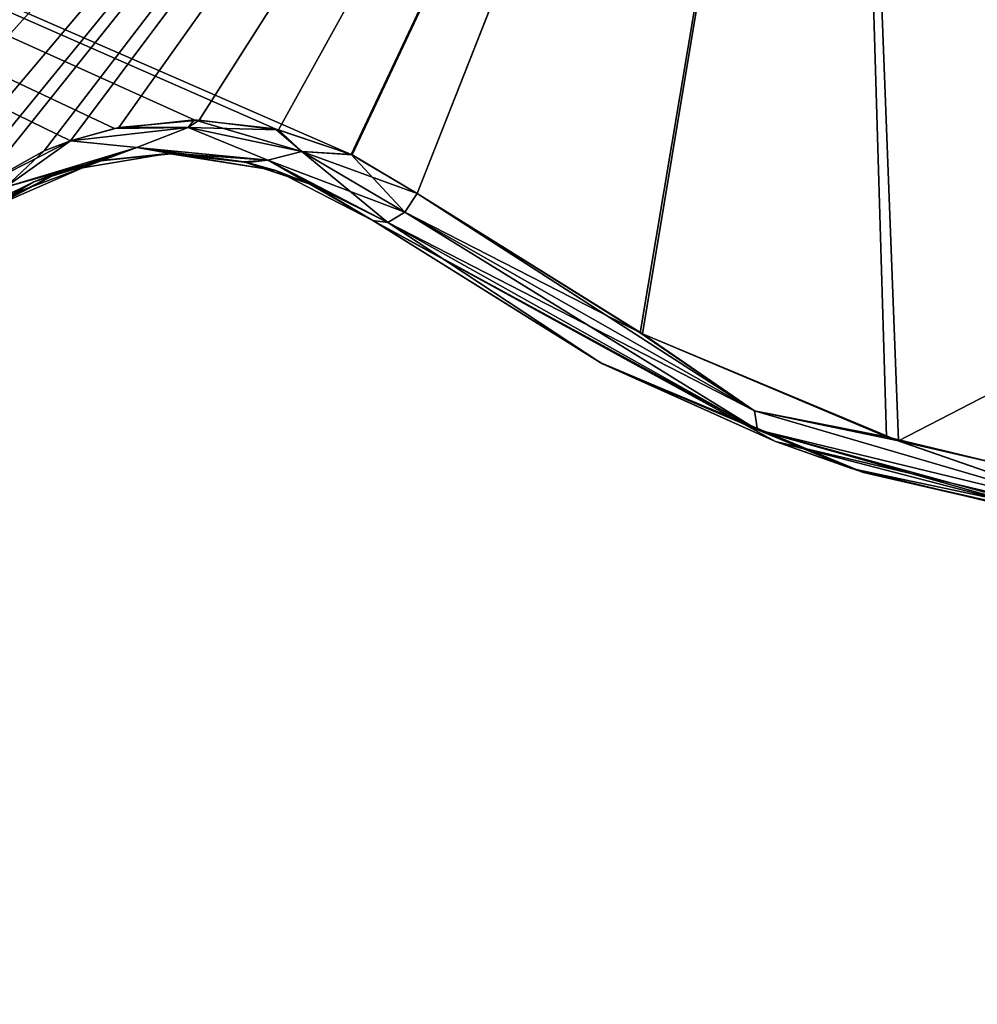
# Model space of a CAD drawing. Header units: millimetres. Extents: x -125 to 125, y -46 to 12.
# Tile 227 of 256: x 86.06 to 88.87, y -39.56 to -36.68. Entities that reach past the tile are written whole.
import ezdxf

# ---------------------------------------------------------------- set-up
doc = ezdxf.new("R2010")
doc.units = ezdxf.units.MM
doc.header["$LTSCALE"] = 26.699852
for name, color, linetype in [('124', 7, 'CONTINUOUS'), ('175', 7, 'CONTINUOUS'), ('182', 7, 'CONTINUOUS'), ('183', 7, 'CONTINUOUS'), ('217', 7, 'CONTINUOUS'), ('218', 7, 'CONTINUOUS'), ('235', 7, 'CONTINUOUS'), ('236', 7, 'CONTINUOUS')]:
    doc.layers.add(name, color=color, linetype=linetype)

msp = doc.modelspace()

# ---------------------------------------------------------------- linework, layer by layer
at = {"layer": '124', "linetype": 'CONTINUOUS'}
for points in [[(87.0952, -37.2696, -76.3922), (88.2748, -37.9168, -76.3922), (87.0952, -37.2696, -65.5927), (87.0952, -37.2696, -76.3922)], [(88.2748, -37.9168, -76.3922), (88.2748, -37.9168, -64.4347), (87.0952, -37.2696, -64.4347), (88.2748, -37.9168, -76.3922)], [(88.2748, -37.9168, -76.3922), (87.0952, -37.2696, -64.4347), (87.0952, -37.2696, -65.5927), (88.2748, -37.9168, -76.3922)], [(88.2748, -37.9168, 19.2679), (87.0952, -37.2696, 19.2679), (88.2748, -37.9168, 7.3104), (88.2748, -37.9168, 19.2679)], [(87.0952, -37.2696, -76.3922), (87.0952, -37.2696, -77.5502), (87.7681, -37.689, -87.6722), (87.0952, -37.2696, -76.3922)], [(88.2748, -37.9168, -28.5622), (87.0952, -37.2696, -28.5622), (88.2748, -37.9168, -40.5197), (88.2748, -37.9168, -28.5622)], [(87.0952, -37.2696, -28.5622), (87.0952, -37.2696, -29.7201), (88.2748, -37.9168, -40.5197), (87.0952, -37.2696, -28.5622)], [(88.2748, -37.9168, -40.5197), (87.0952, -37.2696, -29.7201), (87.0952, -37.2696, -40.5197), (88.2748, -37.9168, -40.5197)], [(88.2748, -37.9168, -76.3922), (87.0952, -37.2696, -76.3922), (87.7681, -37.689, -87.6722), (88.2748, -37.9168, -76.3922)], [(88.2748, -37.9168, -40.5197), (87.0952, -37.2696, -40.5197), (88.2748, -37.9168, -52.4772), (88.2748, -37.9168, -40.5197)], [(87.0952, -37.2696, -40.5197), (87.0952, -37.2696, -41.6777), (88.2748, -37.9168, -52.4772), (87.0952, -37.2696, -40.5197)], [(88.2748, -37.9168, -4.6471), (87.0952, -37.2696, 6.1524), (87.0952, -37.2696, -4.6471), (88.2748, -37.9168, -4.6471)], [(87.0952, -37.2696, 7.3104), (87.0952, -37.2696, 6.1524), (88.2748, -37.9168, -4.6471), (87.0952, -37.2696, 7.3104)], [(88.2748, -37.9168, -4.6471), (87.0952, -37.2696, -4.6471), (88.2748, -37.9168, -16.6047), (88.2748, -37.9168, -4.6471)], [(87.0952, -37.2696, -4.6471), (87.0952, -37.2696, -5.8051), (88.2748, -37.9168, -16.6047), (87.0952, -37.2696, -4.6471)], [(88.2748, -37.9168, -16.6047), (87.0952, -37.2696, -5.8051), (87.0952, -37.2696, -16.6047), (88.2748, -37.9168, -16.6047)], [(88.2748, -37.9168, 7.3104), (87.0952, -37.2696, 18.1099), (87.0952, -37.2696, 7.3104), (88.2748, -37.9168, 7.3104)], [(87.0952, -37.2696, -77.5502), (87.0952, -37.2696, -88.3378), (87.7681, -37.689, -87.6722), (87.0952, -37.2696, -77.5502)], [(87.0952, -37.2696, 19.2679), (87.0952, -37.2696, 18.1099), (88.2748, -37.9168, 7.3104), (87.0952, -37.2696, 19.2679)], [(88.2748, -37.9168, 7.3104), (87.0952, -37.2696, 7.3104), (88.2748, -37.9168, -4.6471), (88.2748, -37.9168, 7.3104)], [(88.2748, -37.9168, -16.6047), (87.0952, -37.2696, -16.6047), (88.2748, -37.9168, -28.5622), (88.2748, -37.9168, -16.6047)], [(87.0952, -37.2696, -16.6047), (87.0952, -37.2696, -17.7626), (88.2748, -37.9168, -28.5622), (87.0952, -37.2696, -16.6047)], [(88.2748, -37.9168, -28.5622), (87.0952, -37.2696, -17.7626), (87.0952, -37.2696, -28.5622), (88.2748, -37.9168, -28.5622)], [(88.2748, -37.9168, 55.1404), (87.0952, -37.2696, 55.1404), (88.2748, -37.9168, 43.1829), (88.2748, -37.9168, 55.1404)], [(88.2748, -37.9168, 67.0979), (87.0952, -37.2696, 67.0979), (88.2748, -37.9168, 55.1404), (88.2748, -37.9168, 67.0979)], [(88.2748, -37.9168, 43.1829), (87.0952, -37.2696, 53.9825), (87.0952, -37.2696, 43.1829), (88.2748, -37.9168, 43.1829)], [(87.0952, -37.2696, 55.1404), (87.0952, -37.2696, 53.9825), (88.2748, -37.9168, 43.1829), (87.0952, -37.2696, 55.1404)], [(87.0952, -37.2696, 79.0555), (87.0952, -37.2696, 77.8975), (88.2748, -37.9168, 67.0979), (87.0952, -37.2696, 79.0555)], [(87.0952, -37.2696, 67.0979), (87.0952, -37.2696, 65.94), (88.2748, -37.9168, 55.1404), (87.0952, -37.2696, 67.0979)], [(88.2748, -37.9168, 55.1404), (87.0952, -37.2696, 65.94), (87.0952, -37.2696, 55.1404), (88.2748, -37.9168, 55.1404)], [(88.2748, -37.9168, 67.0979), (87.0952, -37.2696, 77.8975), (87.0952, -37.2696, 67.0979), (88.2748, -37.9168, 67.0979)], [(88.2748, -37.9168, 79.0555), (87.0952, -37.2696, 79.0555), (88.2748, -37.9168, 67.0979), (88.2748, -37.9168, 79.0555)], [(87.0952, -37.2696, 31.2254), (87.0952, -37.2696, 30.0674), (88.2748, -37.9168, 19.2679), (87.0952, -37.2696, 31.2254)], [(88.2748, -37.9168, -52.4772), (87.0952, -37.2696, -52.4772), (88.2748, -37.9168, -64.4347), (88.2748, -37.9168, -52.4772)], [(88.2748, -37.9168, 31.2254), (87.0952, -37.2696, 31.2254), (88.2748, -37.9168, 19.2679), (88.2748, -37.9168, 31.2254)], [(87.0952, -37.2696, -52.4772), (87.0952, -37.2696, -53.6352), (88.2748, -37.9168, -64.4347), (87.0952, -37.2696, -52.4772)], [(88.2748, -37.9168, -64.4347), (87.0952, -37.2696, -53.6352), (87.0952, -37.2696, -64.4347), (88.2748, -37.9168, -64.4347)], [(88.2748, -37.9168, -52.4772), (87.0952, -37.2696, -41.6777), (87.0952, -37.2696, -52.4772), (88.2748, -37.9168, -52.4772)], [(88.2748, -37.9168, 19.2679), (87.0952, -37.2696, 30.0674), (87.0952, -37.2696, 19.2679), (88.2748, -37.9168, 19.2679)], [(87.7611, -37.6853, 87.6792), (87.0952, -37.2696, 88.3378), (88.2748, -37.9168, 79.0555), (87.7611, -37.6853, 87.6792)], [(88.2748, -37.9168, 31.2254), (87.0952, -37.2696, 42.025), (87.0952, -37.2696, 31.2254), (88.2748, -37.9168, 31.2254)], [(88.2748, -37.9168, 79.0555), (87.0952, -37.2696, 88.3378), (87.0952, -37.2696, 79.0555), (88.2748, -37.9168, 79.0555)], [(87.0952, -37.2696, 43.1829), (87.0952, -37.2696, 42.025), (88.2748, -37.9168, 31.2254), (87.0952, -37.2696, 43.1829)], [(88.2748, -37.9168, 43.1829), (87.0952, -37.2696, 43.1829), (88.2748, -37.9168, 31.2254), (88.2748, -37.9168, 43.1829)], [(88.4974, -37.9963, 86.943), (87.7611, -37.6853, 87.6792), (88.2748, -37.9168, 79.0555), (88.4974, -37.9963, 86.943)], [(88.5326, -38.0078, -86.9075), (88.2748, -37.9168, -76.3922), (87.7681, -37.689, -87.6722), (88.5326, -38.0078, -86.9075)], [(89.5843, -38.226, -76.3922), (88.2748, -37.9168, -76.3922), (89.3673, -38.2001, -86.0612), (89.5843, -38.226, -76.3922)], [(88.2748, -37.9168, -76.3922), (89.5843, -38.226, -76.3922), (88.2748, -37.9168, -64.4347), (88.2748, -37.9168, -76.3922)], [(89.3673, -38.2001, -86.0612), (88.2748, -37.9168, -76.3922), (88.5326, -38.0078, -86.9075), (89.3673, -38.2001, -86.0612)], [(89.5843, -38.226, 19.2679), (88.2748, -37.9168, 19.2679), (89.5843, -38.226, 7.3104), (89.5843, -38.226, 19.2679)], [(89.5843, -38.226, -28.5622), (88.2748, -37.9168, -28.5622), (89.5843, -38.226, -40.5197), (89.5843, -38.226, -28.5622)], [(89.5843, -38.226, -40.5197), (88.2748, -37.9168, -28.5622), (88.2748, -37.9168, -40.5197), (89.5843, -38.226, -40.5197)], [(89.5843, -38.226, -40.5197), (88.2748, -37.9168, -40.5197), (89.5843, -38.226, -52.4772), (89.5843, -38.226, -40.5197)], [(89.5843, -38.226, -52.4772), (88.2748, -37.9168, -40.5197), (88.2748, -37.9168, -52.4772), (89.5843, -38.226, -52.4772)], [(89.5843, -38.226, -76.3922), (89.5843, -38.226, -64.4347), (88.2748, -37.9168, -64.4347), (89.5843, -38.226, -76.3922)], [(89.5843, -38.226, 7.3104), (88.2748, -37.9168, 19.2679), (88.2748, -37.9168, 7.3104), (89.5843, -38.226, 7.3104)], [(89.5843, -38.226, -16.6047), (88.2748, -37.9168, -16.6047), (89.5843, -38.226, -28.5622), (89.5843, -38.226, -16.6047)], [(89.5843, -38.226, -4.6471), (88.2748, -37.9168, -4.6471), (89.5843, -38.226, -16.6047), (89.5843, -38.226, -4.6471)], [(89.5843, -38.226, -16.6047), (88.2748, -37.9168, -4.6471), (88.2748, -37.9168, -16.6047), (89.5843, -38.226, -16.6047)], [(89.5843, -38.226, -4.6471), (88.2748, -37.9168, 7.3104), (88.2748, -37.9168, -4.6471), (89.5843, -38.226, -4.6471)], [(89.5843, -38.226, 7.3104), (88.2748, -37.9168, 7.3104), (89.5843, -38.226, -4.6471), (89.5843, -38.226, 7.3104)], [(89.5843, -38.226, -28.5622), (88.2748, -37.9168, -16.6047), (88.2748, -37.9168, -28.5622), (89.5843, -38.226, -28.5622)], [(89.5843, -38.226, 55.1404), (88.2748, -37.9168, 55.1404), (89.5843, -38.226, 43.1829), (89.5843, -38.226, 55.1404)], [(89.5843, -38.226, 67.0979), (88.2748, -37.9168, 67.0979), (89.5843, -38.226, 55.1404), (89.5843, -38.226, 67.0979)], [(89.5843, -38.226, 55.1404), (88.2748, -37.9168, 67.0979), (88.2748, -37.9168, 55.1404), (89.5843, -38.226, 55.1404)], [(89.5843, -38.226, 43.1829), (88.2748, -37.9168, 55.1404), (88.2748, -37.9168, 43.1829), (89.5843, -38.226, 43.1829)], [(89.5843, -38.226, 67.0979), (88.2748, -37.9168, 79.0555), (88.2748, -37.9168, 67.0979), (89.5843, -38.226, 67.0979)], [(89.5843, -38.226, 79.0555), (88.2748, -37.9168, 79.0555), (89.5843, -38.226, 67.0979), (89.5843, -38.226, 79.0555)], [(89.5843, -38.226, -52.4772), (88.2748, -37.9168, -52.4772), (89.5843, -38.226, -64.4347), (89.5843, -38.226, -52.4772)], [(89.5843, -38.226, 19.2679), (88.2748, -37.9168, 31.2254), (88.2748, -37.9168, 19.2679), (89.5843, -38.226, 19.2679)], [(89.5843, -38.226, -64.4347), (88.2748, -37.9168, -52.4772), (88.2748, -37.9168, -64.4347), (89.5843, -38.226, -64.4347)], [(89.5843, -38.226, 31.2254), (88.2748, -37.9168, 31.2254), (89.5843, -38.226, 19.2679), (89.5843, -38.226, 31.2254)], [(89.5843, -38.226, 31.2254), (88.2748, -37.9168, 43.1829), (88.2748, -37.9168, 31.2254), (89.5843, -38.226, 31.2254)], [(89.5843, -38.226, 43.1829), (88.2748, -37.9168, 43.1829), (89.5843, -38.226, 31.2254), (89.5843, -38.226, 43.1829)], [(89.5843, -38.226, 79.0555), (88.4974, -37.9963, 86.943), (88.2748, -37.9168, 79.0555), (89.5843, -38.226, 79.0555)], [(89.3065, -38.1911, 86.1233), (88.4974, -37.9963, 86.943), (89.5843, -38.226, 79.0555), (89.3065, -38.1911, 86.1233)]]:
    msp.add_3dface(points, dxfattribs=at)
at = {"layer": '175', "linetype": 'CONTINUOUS'}
for points in [[(86.4962, -37.0736, -29.7201), (86.1813, -37.126, -29.7201), (86.4962, -37.0736, -41.6777), (86.4962, -37.0736, -29.7201)], [(86.4962, -37.0736, -41.6777), (86.1813, -37.126, -29.7201), (86.1813, -37.126, -41.6777), (86.4962, -37.0736, -41.6777)], [(86.4962, -37.0736, -77.5502), (86.4962, -37.0736, -65.5927), (86.1813, -37.126, -65.5927), (86.4962, -37.0736, -77.5502)], [(86.4962, -37.0736, 77.8975), (86.2904, -37.096, 89.2073), (86.1813, -37.126, 77.8975), (86.4962, -37.0736, 77.8975)], [(86.4962, -37.0736, -77.5502), (86.1813, -37.126, -77.5502), (86.3019, -37.0936, -89.1951), (86.4962, -37.0736, -77.5502)], [(86.1813, -37.126, -77.5502), (86.4962, -37.0736, -77.5502), (86.1813, -37.126, -65.5927), (86.1813, -37.126, -77.5502)], [(86.4962, -37.0736, -53.6352), (86.1813, -37.126, -53.6352), (86.4962, -37.0736, -65.5927), (86.4962, -37.0736, -53.6352)], [(86.4962, -37.0736, -53.6352), (86.1813, -37.126, -41.6777), (86.1813, -37.126, -53.6352), (86.4962, -37.0736, -53.6352)], [(86.4962, -37.0736, -65.5927), (86.1813, -37.126, -53.6352), (86.1813, -37.126, -65.5927), (86.4962, -37.0736, -65.5927)], [(86.4962, -37.0736, -41.6777), (86.1813, -37.126, -41.6777), (86.4962, -37.0736, -53.6352), (86.4962, -37.0736, -41.6777)], [(86.4962, -37.0736, 30.0674), (86.1813, -37.126, 30.0674), (86.4962, -37.0736, 18.1099), (86.4962, -37.0736, 30.0674)], [(86.4962, -37.0736, 18.1099), (86.1813, -37.126, 30.0674), (86.1813, -37.126, 18.1099), (86.4962, -37.0736, 18.1099)], [(86.4962, -37.0736, 42.025), (86.1813, -37.126, 42.025), (86.4962, -37.0736, 30.0674), (86.4962, -37.0736, 42.025)], [(86.4962, -37.0736, 30.0674), (86.1813, -37.126, 42.025), (86.1813, -37.126, 30.0674), (86.4962, -37.0736, 30.0674)], [(86.4962, -37.0736, -17.7626), (86.1813, -37.126, -5.8051), (86.1813, -37.126, -17.7626), (86.4962, -37.0736, -17.7626)], [(86.4962, -37.0736, 6.1524), (86.1813, -37.126, 6.1524), (86.4962, -37.0736, -5.8051), (86.4962, -37.0736, 6.1524)], [(86.4962, -37.0736, -5.8051), (86.1813, -37.126, 6.1524), (86.1813, -37.126, -5.8051), (86.4962, -37.0736, -5.8051)], [(86.4962, -37.0736, 6.1524), (86.1813, -37.126, 18.1099), (86.1813, -37.126, 6.1524), (86.4962, -37.0736, 6.1524)], [(86.4962, -37.0736, 18.1099), (86.1813, -37.126, 18.1099), (86.4962, -37.0736, 6.1524), (86.4962, -37.0736, 18.1099)], [(86.4962, -37.0736, -17.7626), (86.1813, -37.126, -17.7626), (86.4962, -37.0736, -29.7201), (86.4962, -37.0736, -17.7626)], [(86.4962, -37.0736, 65.94), (86.1813, -37.126, 77.8975), (86.1813, -37.126, 65.94), (86.4962, -37.0736, 65.94)], [(86.4962, -37.0736, 65.94), (86.1813, -37.126, 65.94), (86.4962, -37.0736, 53.9825), (86.4962, -37.0736, 65.94)], [(86.4962, -37.0736, 53.9825), (86.1813, -37.126, 65.94), (86.1813, -37.126, 53.9825), (86.4962, -37.0736, 53.9825)], [(86.4962, -37.0736, -5.8051), (86.1813, -37.126, -5.8051), (86.4962, -37.0736, -17.7626), (86.4962, -37.0736, -5.8051)], [(86.4962, -37.0736, 77.8975), (86.1813, -37.126, 77.8975), (86.4962, -37.0736, 65.94), (86.4962, -37.0736, 77.8975)], [(86.4962, -37.0736, -29.7201), (86.1813, -37.126, -17.7626), (86.1813, -37.126, -29.7201), (86.4962, -37.0736, -29.7201)], [(86.4962, -37.0736, 53.9825), (86.1813, -37.126, 53.9825), (86.4962, -37.0736, 42.025), (86.4962, -37.0736, 53.9825)], [(86.4962, -37.0736, 42.025), (86.1813, -37.126, 53.9825), (86.1813, -37.126, 42.025), (86.4962, -37.0736, 42.025)], [(86.5025, -37.0736, 88.9817), (86.2904, -37.096, 89.2073), (86.4962, -37.0736, 77.8975), (86.5025, -37.0736, 88.9817)], [(86.5153, -37.0737, -88.9679), (86.4962, -37.0736, -77.5502), (86.3019, -37.0936, -89.1951), (86.5153, -37.0737, -88.9679)], [(86.8116, -37.1232, -41.6777), (86.4962, -37.0736, -29.7201), (86.4962, -37.0736, -41.6777), (86.8116, -37.1232, -41.6777)], [(86.8116, -37.1232, -77.5502), (86.8116, -37.1232, -65.5927), (86.4962, -37.0736, -65.5927), (86.8116, -37.1232, -77.5502)], [(86.8116, -37.1232, -77.5502), (86.4962, -37.0736, -77.5502), (86.727, -37.0996, -88.7402), (86.8116, -37.1232, -77.5502)], [(86.4962, -37.0736, -77.5502), (86.8116, -37.1232, -77.5502), (86.4962, -37.0736, -65.5927), (86.4962, -37.0736, -77.5502)], [(86.727, -37.0996, -88.7402), (86.4962, -37.0736, -77.5502), (86.5153, -37.0737, -88.9679), (86.727, -37.0996, -88.7402)], [(86.8116, -37.1232, -53.6352), (86.4962, -37.0736, -53.6352), (86.8116, -37.1232, -65.5927), (86.8116, -37.1232, -53.6352)], [(86.8116, -37.1232, -65.5927), (86.4962, -37.0736, -53.6352), (86.4962, -37.0736, -65.5927), (86.8116, -37.1232, -65.5927)], [(86.8116, -37.1232, -53.6352), (86.4962, -37.0736, -41.6777), (86.4962, -37.0736, -53.6352), (86.8116, -37.1232, -53.6352)], [(86.8116, -37.1232, -41.6777), (86.4962, -37.0736, -41.6777), (86.8116, -37.1232, -53.6352), (86.8116, -37.1232, -41.6777)], [(86.8116, -37.1232, 77.8975), (86.5025, -37.0736, 88.9817), (86.4962, -37.0736, 77.8975), (86.8116, -37.1232, 77.8975)], [(86.8116, -37.1232, 30.0674), (86.4962, -37.0736, 30.0674), (86.8116, -37.1232, 18.1099), (86.8116, -37.1232, 30.0674)], [(86.8116, -37.1232, 18.1099), (86.4962, -37.0736, 30.0674), (86.4962, -37.0736, 18.1099), (86.8116, -37.1232, 18.1099)], [(86.8116, -37.1232, 42.025), (86.4962, -37.0736, 42.025), (86.8116, -37.1232, 30.0674), (86.8116, -37.1232, 42.025)], [(86.8116, -37.1232, 30.0674), (86.4962, -37.0736, 42.025), (86.4962, -37.0736, 30.0674), (86.8116, -37.1232, 30.0674)], [(86.8116, -37.1232, 6.1524), (86.4962, -37.0736, 6.1524), (86.8116, -37.1232, -5.8051), (86.8116, -37.1232, 6.1524)], [(86.8116, -37.1232, -5.8051), (86.4962, -37.0736, 6.1524), (86.4962, -37.0736, -5.8051), (86.8116, -37.1232, -5.8051)], [(86.8116, -37.1232, -29.7201), (86.4962, -37.0736, -17.7626), (86.4962, -37.0736, -29.7201), (86.8116, -37.1232, -29.7201)], [(86.8116, -37.1232, 18.1099), (86.4962, -37.0736, 18.1099), (86.8116, -37.1232, 6.1524), (86.8116, -37.1232, 18.1099)], [(86.8116, -37.1232, 6.1524), (86.4962, -37.0736, 18.1099), (86.4962, -37.0736, 6.1524), (86.8116, -37.1232, 6.1524)], [(86.8116, -37.1232, -17.7626), (86.4962, -37.0736, -17.7626), (86.8116, -37.1232, -29.7201), (86.8116, -37.1232, -17.7626)], [(86.8116, -37.1232, 65.94), (86.4962, -37.0736, 65.94), (86.8116, -37.1232, 53.9825), (86.8116, -37.1232, 65.94)], [(86.8116, -37.1232, -17.7626), (86.4962, -37.0736, -5.8051), (86.4962, -37.0736, -17.7626), (86.8116, -37.1232, -17.7626)], [(86.8116, -37.1232, 53.9825), (86.4962, -37.0736, 65.94), (86.4962, -37.0736, 53.9825), (86.8116, -37.1232, 53.9825)], [(86.8116, -37.1232, -5.8051), (86.4962, -37.0736, -5.8051), (86.8116, -37.1232, -17.7626), (86.8116, -37.1232, -5.8051)], [(86.8116, -37.1232, -29.7201), (86.4962, -37.0736, -29.7201), (86.8116, -37.1232, -41.6777), (86.8116, -37.1232, -29.7201)], [(86.8116, -37.1232, 77.8975), (86.4962, -37.0736, 77.8975), (86.8116, -37.1232, 65.94), (86.8116, -37.1232, 77.8975)], [(86.8116, -37.1232, 65.94), (86.4962, -37.0736, 77.8975), (86.4962, -37.0736, 65.94), (86.8116, -37.1232, 65.94)], [(86.8116, -37.1232, 53.9825), (86.4962, -37.0736, 53.9825), (86.8116, -37.1232, 42.025), (86.8116, -37.1232, 53.9825)], [(86.8116, -37.1232, 42.025), (86.4962, -37.0736, 53.9825), (86.4962, -37.0736, 42.025), (86.8116, -37.1232, 42.025)], [(86.718, -37.0975, 88.75), (86.5025, -37.0736, 88.9817), (86.8116, -37.1232, 77.8975), (86.718, -37.0975, 88.75)], [(86.2904, -37.096, 89.2073), (85.9272, -37.2544, 89.5877), (86.1813, -37.126, 77.8975), (86.2904, -37.096, 89.2073)], [(86.1813, -37.126, -77.5502), (86.1029, -37.1561, -89.4046), (86.3019, -37.0936, -89.1951), (86.1813, -37.126, -77.5502)], [(86.9202, -37.1659, 88.5302), (86.718, -37.0975, 88.75), (86.8116, -37.1232, 77.8975), (86.9202, -37.1659, 88.5302)], [(86.9222, -37.1668, -88.5279), (86.8116, -37.1232, -77.5502), (86.727, -37.0996, -88.7402), (86.9222, -37.1668, -88.5279)], [(86.1813, -37.126, -29.7201), (85.8989, -37.2749, -29.7201), (86.1813, -37.126, -41.6777), (86.1813, -37.126, -29.7201)], [(85.8989, -37.2749, -77.5502), (86.1029, -37.1561, -89.4046), (86.1813, -37.126, -77.5502), (85.8989, -37.2749, -77.5502)], [(86.1813, -37.126, 77.8975), (85.9272, -37.2544, 89.5877), (85.8989, -37.2749, 77.8975), (86.1813, -37.126, 77.8975)], [(85.8989, -37.2749, -77.5502), (86.1813, -37.126, -77.5502), (85.8989, -37.2749, -65.5927), (85.8989, -37.2749, -77.5502)], [(86.1813, -37.126, -77.5502), (86.1813, -37.126, -65.5927), (85.8989, -37.2749, -65.5927), (86.1813, -37.126, -77.5502)], [(86.1813, -37.126, -53.6352), (85.8989, -37.2749, -41.6777), (85.8989, -37.2749, -53.6352), (86.1813, -37.126, -53.6352)], [(86.1813, -37.126, -41.6777), (85.8989, -37.2749, -41.6777), (86.1813, -37.126, -53.6352), (86.1813, -37.126, -41.6777)], [(86.1813, -37.126, -65.5927), (85.8989, -37.2749, -53.6352), (85.8989, -37.2749, -65.5927), (86.1813, -37.126, -65.5927)], [(86.1813, -37.126, -53.6352), (85.8989, -37.2749, -53.6352), (86.1813, -37.126, -65.5927), (86.1813, -37.126, -53.6352)], [(86.1813, -37.126, -41.6777), (85.8989, -37.2749, -29.7201), (85.8989, -37.2749, -41.6777), (86.1813, -37.126, -41.6777)], [(86.1813, -37.126, 30.0674), (85.8989, -37.2749, 30.0674), (86.1813, -37.126, 18.1099), (86.1813, -37.126, 30.0674)], [(86.1813, -37.126, 18.1099), (85.8989, -37.2749, 30.0674), (85.8989, -37.2749, 18.1099), (86.1813, -37.126, 18.1099)], [(86.1813, -37.126, 30.0674), (85.8989, -37.2749, 42.025), (85.8989, -37.2749, 30.0674), (86.1813, -37.126, 30.0674)], [(86.1813, -37.126, 42.025), (85.8989, -37.2749, 42.025), (86.1813, -37.126, 30.0674), (86.1813, -37.126, 42.025)], [(86.1813, -37.126, 6.1524), (85.8989, -37.2749, 18.1099), (85.8989, -37.2749, 6.1524), (86.1813, -37.126, 6.1524)], [(86.1813, -37.126, -17.7626), (85.8989, -37.2749, -5.8051), (85.8989, -37.2749, -17.7626), (86.1813, -37.126, -17.7626)], [(86.1813, -37.126, -5.8051), (85.8989, -37.2749, 6.1524), (85.8989, -37.2749, -5.8051), (86.1813, -37.126, -5.8051)], [(86.1813, -37.126, 6.1524), (85.8989, -37.2749, 6.1524), (86.1813, -37.126, -5.8051), (86.1813, -37.126, 6.1524)], [(86.1813, -37.126, 18.1099), (85.8989, -37.2749, 18.1099), (86.1813, -37.126, 6.1524), (86.1813, -37.126, 18.1099)], [(86.1813, -37.126, -5.8051), (85.8989, -37.2749, -5.8051), (86.1813, -37.126, -17.7626), (86.1813, -37.126, -5.8051)], [(86.1813, -37.126, 65.94), (85.8989, -37.2749, 77.8975), (85.8989, -37.2749, 65.94), (86.1813, -37.126, 65.94)], [(86.1813, -37.126, 65.94), (85.8989, -37.2749, 65.94), (86.1813, -37.126, 53.9825), (86.1813, -37.126, 65.94)], [(86.1813, -37.126, 53.9825), (85.8989, -37.2749, 65.94), (85.8989, -37.2749, 53.9825), (86.1813, -37.126, 53.9825)], [(86.1813, -37.126, 77.8975), (85.8989, -37.2749, 77.8975), (86.1813, -37.126, 65.94), (86.1813, -37.126, 77.8975)], [(86.1813, -37.126, 42.025), (85.8989, -37.2749, 53.9825), (85.8989, -37.2749, 42.025), (86.1813, -37.126, 42.025)], [(86.1813, -37.126, -29.7201), (85.8989, -37.2749, -17.7626), (85.8989, -37.2749, -29.7201), (86.1813, -37.126, -29.7201)], [(86.1813, -37.126, -17.7626), (85.8989, -37.2749, -17.7626), (86.1813, -37.126, -29.7201), (86.1813, -37.126, -17.7626)], [(86.1813, -37.126, 53.9825), (85.8989, -37.2749, 53.9825), (86.1813, -37.126, 42.025), (86.1813, -37.126, 53.9825)], [(87.0952, -37.2696, 6.1524), (86.8116, -37.1232, 18.1099), (86.8116, -37.1232, 6.1524), (87.0952, -37.2696, 6.1524)], [(87.0952, -37.2696, -5.8051), (87.0952, -37.2696, -4.6471), (86.8116, -37.1232, 6.1524), (87.0952, -37.2696, -5.8051)], [(87.0952, -37.2696, -16.6047), (87.0952, -37.2696, -5.8051), (86.8116, -37.1232, -5.8051), (87.0952, -37.2696, -16.6047)], [(87.0952, -37.2696, -5.8051), (86.8116, -37.1232, 6.1524), (86.8116, -37.1232, -5.8051), (87.0952, -37.2696, -5.8051)], [(87.0952, -37.2696, 30.0674), (87.0952, -37.2696, 31.2254), (86.8116, -37.1232, 42.025), (87.0952, -37.2696, 30.0674)], [(87.0952, -37.2696, 19.2679), (87.0952, -37.2696, 30.0674), (86.8116, -37.1232, 30.0674), (87.0952, -37.2696, 19.2679)], [(87.0952, -37.2696, 30.0674), (86.8116, -37.1232, 42.025), (86.8116, -37.1232, 30.0674), (87.0952, -37.2696, 30.0674)], [(87.0952, -37.2696, 18.1099), (87.0952, -37.2696, 19.2679), (86.8116, -37.1232, 30.0674), (87.0952, -37.2696, 18.1099)], [(87.0952, -37.2696, 7.3104), (87.0952, -37.2696, 18.1099), (86.8116, -37.1232, 18.1099), (87.0952, -37.2696, 7.3104)], [(87.0952, -37.2696, 18.1099), (86.8116, -37.1232, 30.0674), (86.8116, -37.1232, 18.1099), (87.0952, -37.2696, 18.1099)], [(87.0952, -37.2696, 6.1524), (87.0952, -37.2696, 7.3104), (86.8116, -37.1232, 18.1099), (87.0952, -37.2696, 6.1524)], [(87.0952, -37.2696, -4.6471), (87.0952, -37.2696, 6.1524), (86.8116, -37.1232, 6.1524), (87.0952, -37.2696, -4.6471)], [(87.0952, -37.2696, 67.0979), (87.0952, -37.2696, 77.8975), (86.8116, -37.1232, 77.8975), (87.0952, -37.2696, 67.0979)], [(87.0952, -37.2696, 77.8975), (86.9202, -37.1659, 88.5302), (86.8116, -37.1232, 77.8975), (87.0952, -37.2696, 77.8975)], [(87.0952, -37.2696, -76.3922), (87.0952, -37.2696, -65.5927), (86.8116, -37.1232, -65.5927), (87.0952, -37.2696, -76.3922)], [(86.8116, -37.1232, -77.5502), (87.0952, -37.2696, -77.5502), (86.8116, -37.1232, -65.5927), (86.8116, -37.1232, -77.5502)], [(87.0952, -37.2696, -77.5502), (87.0952, -37.2696, -76.3922), (86.8116, -37.1232, -65.5927), (87.0952, -37.2696, -77.5502)], [(87.0952, -37.2696, -88.3378), (86.8116, -37.1232, -77.5502), (86.9222, -37.1668, -88.5279), (87.0952, -37.2696, -88.3378)], [(87.0952, -37.2696, -88.3378), (87.0952, -37.2696, -77.5502), (86.8116, -37.1232, -77.5502), (87.0952, -37.2696, -88.3378)], [(87.0952, -37.2696, 53.9825), (87.0952, -37.2696, 55.1404), (86.8116, -37.1232, 65.94), (87.0952, -37.2696, 53.9825)], [(87.0952, -37.2696, 43.1829), (87.0952, -37.2696, 53.9825), (86.8116, -37.1232, 53.9825), (87.0952, -37.2696, 43.1829)], [(87.0952, -37.2696, 53.9825), (86.8116, -37.1232, 65.94), (86.8116, -37.1232, 53.9825), (87.0952, -37.2696, 53.9825)], [(87.0952, -37.2696, 42.025), (87.0952, -37.2696, 43.1829), (86.8116, -37.1232, 53.9825), (87.0952, -37.2696, 42.025)], [(87.0952, -37.2696, 31.2254), (87.0952, -37.2696, 42.025), (86.8116, -37.1232, 42.025), (87.0952, -37.2696, 31.2254)], [(87.0952, -37.2696, 42.025), (86.8116, -37.1232, 53.9825), (86.8116, -37.1232, 42.025), (87.0952, -37.2696, 42.025)], [(87.0952, -37.2696, 65.94), (87.0952, -37.2696, 67.0979), (86.8116, -37.1232, 77.8975), (87.0952, -37.2696, 65.94)], [(87.0952, -37.2696, 55.1404), (87.0952, -37.2696, 65.94), (86.8116, -37.1232, 65.94), (87.0952, -37.2696, 55.1404)], [(87.0952, -37.2696, 65.94), (86.8116, -37.1232, 77.8975), (86.8116, -37.1232, 65.94), (87.0952, -37.2696, 65.94)], [(87.0952, -37.2696, -41.6777), (87.0952, -37.2696, -40.5197), (86.8116, -37.1232, -29.7201), (87.0952, -37.2696, -41.6777)], [(87.0952, -37.2696, -29.7201), (86.8116, -37.1232, -17.7626), (86.8116, -37.1232, -29.7201), (87.0952, -37.2696, -29.7201)], [(87.0952, -37.2696, -40.5197), (87.0952, -37.2696, -29.7201), (86.8116, -37.1232, -29.7201), (87.0952, -37.2696, -40.5197)], [(87.0952, -37.2696, -29.7201), (87.0952, -37.2696, -28.5622), (86.8116, -37.1232, -17.7626), (87.0952, -37.2696, -29.7201)], [(87.0952, -37.2696, -41.6777), (86.8116, -37.1232, -29.7201), (86.8116, -37.1232, -41.6777), (87.0952, -37.2696, -41.6777)], [(87.0952, -37.2696, -52.4772), (87.0952, -37.2696, -41.6777), (86.8116, -37.1232, -41.6777), (87.0952, -37.2696, -52.4772)], [(87.0952, -37.2696, -28.5622), (87.0952, -37.2696, -17.7626), (86.8116, -37.1232, -17.7626), (87.0952, -37.2696, -28.5622)], [(87.0952, -37.2696, -17.7626), (86.8116, -37.1232, -5.8051), (86.8116, -37.1232, -17.7626), (87.0952, -37.2696, -17.7626)], [(87.0952, -37.2696, -17.7626), (87.0952, -37.2696, -16.6047), (86.8116, -37.1232, -5.8051), (87.0952, -37.2696, -17.7626)], [(87.0952, -37.2696, -65.5927), (86.8116, -37.1232, -53.6352), (86.8116, -37.1232, -65.5927), (87.0952, -37.2696, -65.5927)], [(87.0952, -37.2696, -65.5927), (87.0952, -37.2696, -64.4347), (86.8116, -37.1232, -53.6352), (87.0952, -37.2696, -65.5927)], [(87.0952, -37.2696, -53.6352), (86.8116, -37.1232, -41.6777), (86.8116, -37.1232, -53.6352), (87.0952, -37.2696, -53.6352)], [(87.0952, -37.2696, -64.4347), (87.0952, -37.2696, -53.6352), (86.8116, -37.1232, -53.6352), (87.0952, -37.2696, -64.4347)], [(87.0952, -37.2696, -53.6352), (87.0952, -37.2696, -52.4772), (86.8116, -37.1232, -41.6777), (87.0952, -37.2696, -53.6352)], [(86.0039, -37.2057, -89.508), (86.1029, -37.1561, -89.4046), (85.8989, -37.2749, -77.5502), (86.0039, -37.2057, -89.508)], [(87.0952, -37.2696, 79.0555), (87.0952, -37.2696, 88.3378), (86.9202, -37.1659, 88.5302), (87.0952, -37.2696, 79.0555)], [(87.0952, -37.2696, 77.8975), (87.0952, -37.2696, 79.0555), (86.9202, -37.1659, 88.5302), (87.0952, -37.2696, 77.8975)]]:
    msp.add_3dface(points, dxfattribs=at)
at = {"layer": '182', "color": 7, "linetype": 'CONTINUOUS'}
for points in [[(79.9791, -33.9986, -95.0869), (88.4848, -33.9986, -87.2274), (80.0403, -39.3003, -94.9144), (79.9791, -33.9986, -95.0869)], [(80.0403, -39.3003, -94.9144), (88.4848, -33.9986, -87.2274), (80.8425, -39.5013, -94.2274), (80.0403, -39.3003, -94.9144)], [(80.8425, -39.5013, -94.2274), (88.4848, -33.9986, -87.2274), (81.6803, -39.5646, -93.5006), (80.8425, -39.5013, -94.2274)], [(81.6803, -39.5646, -93.5006), (88.4848, -33.9986, -87.2274), (82.518, -39.4839, -92.7641), (81.6803, -39.5646, -93.5006)], [(82.518, -39.4839, -92.7641), (88.4848, -33.9986, -87.2274), (83.3175, -39.2656, -92.0518), (82.518, -39.4839, -92.7641)], [(83.3175, -39.2656, -92.0518), (88.4848, -33.9986, -87.2274), (84.047, -38.9284, -91.3943), (83.3175, -39.2656, -92.0518)], [(84.047, -38.9284, -91.3943), (88.4848, -33.9986, -87.2274), (84.6842, -38.4984, -90.8144), (84.047, -38.9284, -91.3943)], [(84.6842, -38.4984, -90.8144), (88.4848, -33.9986, -87.2274), (85.6646, -37.4501, -89.9155), (84.6842, -38.4984, -90.8144)], [(85.6646, -37.4501, -89.9155), (88.4848, -33.9986, -87.2274), (85.9421, -37.1721, -89.657), (85.6646, -37.4501, -89.9155)], [(85.9421, -37.1721, -89.657), (88.4848, -33.9986, -87.2274), (86.1325, -37.0661, -89.4767), (85.9421, -37.1721, -89.657)], [(86.1325, -37.0661, -89.4767), (88.4848, -33.9986, -87.2274), (86.2097, -37.036, -89.4029), (86.1325, -37.0661, -89.4767)], [(86.2097, -37.036, -89.4029), (88.4848, -33.9986, -87.2274), (86.3515, -36.9973, -89.2669), (86.2097, -37.036, -89.4029)], [(86.3515, -36.9973, -89.2669), (88.4848, -33.9986, -87.2274), (86.5865, -36.9755, -89.0396), (86.3515, -36.9973, -89.2669)], [(86.5865, -36.9755, -89.0396), (88.4848, -33.9986, -87.2274), (86.8196, -37.0039, -88.8117), (86.5865, -36.9755, -89.0396)], [(86.8196, -37.0039, -88.8117), (88.4848, -33.9986, -87.2274), (87.0344, -37.0779, -88.5993), (86.8196, -37.0039, -88.8117)], [(87.0344, -37.0779, -88.5993), (88.4848, -33.9986, -87.2274), (87.2249, -37.1909, -88.409), (87.0344, -37.0779, -88.5993)], [(87.2249, -37.1909, -88.409), (88.4848, -33.9986, -87.2274), (87.8848, -37.6019, -87.7429), (87.2249, -37.1909, -88.409)], [(87.8848, -37.6019, -87.7429), (88.4848, -33.9986, -87.2274), (88.6347, -37.9144, -86.9775), (87.8848, -37.6019, -87.7429)], [(88.4848, -33.9986, -87.2274), (96.2217, -33.9986, -78.6102), (88.6347, -37.9144, -86.9775), (88.4848, -33.9986, -87.2274)], [(88.6347, -37.9144, -86.9775), (96.2217, -33.9986, -78.6102), (89.4534, -38.1028, -86.1306), (88.6347, -37.9144, -86.9775)]]:
    msp.add_3dface(points, dxfattribs=at)
at = {"layer": '183', "color": 7, "linetype": 'CONTINUOUS'}
for points in [[(86.2097, -37.036, 89.403), (79.9765, -33.9986, 95.0891), (85.939, -37.1742, 89.6599), (86.2097, -37.036, 89.403)], [(86.3389, -36.9999, 89.2791), (79.9765, -33.9986, 95.0891), (86.2097, -37.036, 89.403), (86.3389, -36.9999, 89.2791)], [(86.5723, -36.9754, 89.0534), (79.9765, -33.9986, 95.0891), (86.3389, -36.9999, 89.2791), (86.5723, -36.9754, 89.0534)], [(86.8096, -37.0016, 88.8215), (79.9765, -33.9986, 95.0891), (86.5723, -36.9754, 89.0534), (86.8096, -37.0016, 88.8215)], [(87.0322, -37.0768, 88.6015), (79.9765, -33.9986, 95.0891), (86.8096, -37.0016, 88.8215), (87.0322, -37.0768, 88.6015)], [(88.4824, -33.9986, 87.2299), (79.9765, -33.9986, 95.0891), (87.0322, -37.0768, 88.6015), (88.4824, -33.9986, 87.2299)], [(87.2249, -37.1909, 88.409), (88.4824, -33.9986, 87.2299), (87.0322, -37.0768, 88.6015), (87.2249, -37.1909, 88.409)], [(87.878, -37.5984, 87.7498), (88.4824, -33.9986, 87.2299), (87.2249, -37.1909, 88.409), (87.878, -37.5984, 87.7498)], [(88.6001, -37.9031, 87.013), (88.4824, -33.9986, 87.2299), (87.878, -37.5984, 87.7498), (88.6001, -37.9031, 87.013)], [(89.3937, -38.094, 86.1927), (88.4824, -33.9986, 87.2299), (88.6001, -37.9031, 87.013), (89.3937, -38.094, 86.1927)], [(90.232, -38.1504, 85.3133), (88.4824, -33.9986, 87.2299), (89.3937, -38.094, 86.1927), (90.232, -38.1504, 85.3133)], [(91.0791, -38.0607, 84.4107), (88.4824, -33.9986, 87.2299), (90.232, -38.1504, 85.3133), (91.0791, -38.0607, 84.4107)], [(91.8932, -37.8277, 83.5297), (88.4824, -33.9986, 87.2299), (91.0791, -38.0607, 84.4107), (91.8932, -37.8277, 83.5297)], [(92.635, -37.4701, 82.7157), (88.4824, -33.9986, 87.2299), (91.8932, -37.8277, 83.5297), (92.635, -37.4701, 82.7157)], [(93.2766, -37.0185, 82.0034), (88.4824, -33.9986, 87.2299), (92.635, -37.4701, 82.7157), (93.2766, -37.0185, 82.0034)], [(94.2208, -35.9696, 80.9448), (88.4824, -33.9986, 87.2299), (93.2766, -37.0185, 82.0034), (94.2208, -35.9696, 80.9448)]]:
    msp.add_3dface(points, dxfattribs=at)
at = {"layer": '217', "linetype": 'CONTINUOUS'}
for points in [[(86.5723, -36.9754, 89.0534), (86.3389, -36.9999, 89.2791), (86.5541, -36.9972, 89.0672), (86.5723, -36.9754, 89.0534)], [(86.5723, -36.9754, 89.0534), (86.5541, -36.9972, 89.0672), (86.8871, -37.0676, 88.7307), (86.5723, -36.9754, 89.0534)], [(86.8096, -37.0016, 88.8215), (86.5723, -36.9754, 89.0534), (86.8871, -37.0676, 88.7307), (86.8096, -37.0016, 88.8215)], [(86.3389, -36.9999, 89.2791), (86.2097, -37.036, 89.403), (86.5541, -36.9972, 89.0672), (86.3389, -36.9999, 89.2791)], [(86.2097, -37.036, 89.403), (86.4044, -37.0561, 89.1724), (86.5541, -36.9972, 89.0672), (86.2097, -37.036, 89.403)], [(86.4044, -37.0561, 89.1724), (86.7877, -37.0927, 88.7691), (86.5541, -36.9972, 89.0672), (86.4044, -37.0561, 89.1724)], [(86.5541, -36.9972, 89.0672), (86.7877, -37.0927, 88.7691), (86.8871, -37.0676, 88.7307), (86.5541, -36.9972, 89.0672)], [(87.0322, -37.0768, 88.6015), (86.8096, -37.0016, 88.8215), (86.8871, -37.0676, 88.7307), (87.0322, -37.0768, 88.6015)], [(86.2097, -37.036, 89.403), (85.939, -37.1742, 89.6599), (86.0193, -37.1722, 89.5635), (86.2097, -37.036, 89.403)], [(86.2097, -37.036, 89.403), (86.0193, -37.1722, 89.5635), (86.4044, -37.0561, 89.1724), (86.2097, -37.036, 89.403)], [(86.0193, -37.1722, 89.5635), (86.2904, -37.096, 89.2073), (86.4044, -37.0561, 89.1724), (86.0193, -37.1722, 89.5635)], [(86.2904, -37.096, 89.2073), (86.5025, -37.0736, 88.9817), (86.4044, -37.0561, 89.1724), (86.2904, -37.096, 89.2073)], [(86.4044, -37.0561, 89.1724), (86.718, -37.0975, 88.75), (86.7877, -37.0927, 88.7691), (86.4044, -37.0561, 89.1724)], [(86.5025, -37.0736, 88.9817), (86.718, -37.0975, 88.75), (86.4044, -37.0561, 89.1724), (86.5025, -37.0736, 88.9817)], [(86.7877, -37.0927, 88.7691), (87.1389, -37.2756, 88.3856), (86.8871, -37.0676, 88.7307), (86.7877, -37.0927, 88.7691)], [(86.8871, -37.0676, 88.7307), (87.1389, -37.2756, 88.3856), (87.1892, -37.245, 88.4133), (86.8871, -37.0676, 88.7307)], [(87.0322, -37.0768, 88.6015), (86.8871, -37.0676, 88.7307), (87.1892, -37.245, 88.4133), (87.0322, -37.0768, 88.6015)], [(85.9272, -37.2544, 89.5877), (86.2904, -37.096, 89.2073), (86.0193, -37.1722, 89.5635), (85.9272, -37.2544, 89.5877)], [(86.718, -37.0975, 88.75), (86.9202, -37.1659, 88.5302), (86.7877, -37.0927, 88.7691), (86.718, -37.0975, 88.75)], [(86.9202, -37.1659, 88.5302), (87.0952, -37.2696, 88.3378), (86.7877, -37.0927, 88.7691), (86.9202, -37.1659, 88.5302)], [(86.7877, -37.0927, 88.7691), (87.0952, -37.2696, 88.3378), (87.1389, -37.2756, 88.3856), (86.7877, -37.0927, 88.7691)], [(87.2249, -37.1909, 88.409), (87.0322, -37.0768, 88.6015), (87.1892, -37.245, 88.4133), (87.2249, -37.1909, 88.409)]]:
    msp.add_3dface(points, dxfattribs=at)
at = {"layer": '218', "linetype": 'CONTINUOUS'}
for points in [[(87.2249, -37.1909, 88.409), (87.1892, -37.245, 88.4133), (88.2132, -37.8272, 87.3772), (87.2249, -37.1909, 88.409)], [(87.878, -37.5984, 87.7498), (87.2249, -37.1909, 88.409), (88.2132, -37.8272, 87.3772), (87.878, -37.5984, 87.7498)], [(87.1892, -37.245, 88.4133), (87.1389, -37.2756, 88.3856), (88.222, -37.883, 87.2895), (87.1892, -37.245, 88.4133)], [(87.1892, -37.245, 88.4133), (88.222, -37.883, 87.2895), (88.2132, -37.8272, 87.3772), (87.1892, -37.245, 88.4133)], [(87.0952, -37.2696, 88.3378), (87.7611, -37.6853, 87.6792), (87.1389, -37.2756, 88.3856), (87.0952, -37.2696, 88.3378)], [(87.1389, -37.2756, 88.3856), (87.7611, -37.6853, 87.6792), (88.222, -37.883, 87.2895), (87.1389, -37.2756, 88.3856)], [(88.6001, -37.9031, 87.013), (87.878, -37.5984, 87.7498), (88.2132, -37.8272, 87.3772), (88.6001, -37.9031, 87.013)], [(87.7611, -37.6853, 87.6792), (88.4974, -37.9963, 86.943), (88.222, -37.883, 87.2895), (87.7611, -37.6853, 87.6792)], [(88.6001, -37.9031, 87.013), (88.2132, -37.8272, 87.3772), (89.284, -38.1401, 86.2749), (88.6001, -37.9031, 87.013)], [(88.2132, -37.8272, 87.3772), (88.222, -37.883, 87.2895), (89.284, -38.1401, 86.2749), (88.2132, -37.8272, 87.3772)], [(88.222, -37.883, 87.2895), (89.3539, -38.1926, 86.1226), (89.284, -38.1401, 86.2749), (88.222, -37.883, 87.2895)], [(89.3065, -38.1911, 86.1233), (89.3539, -38.1926, 86.1226), (88.222, -37.883, 87.2895), (89.3065, -38.1911, 86.1233)], [(88.4974, -37.9963, 86.943), (89.3065, -38.1911, 86.1233), (88.222, -37.883, 87.2895), (88.4974, -37.9963, 86.943)], [(89.3937, -38.094, 86.1927), (88.6001, -37.9031, 87.013), (89.284, -38.1401, 86.2749), (89.3937, -38.094, 86.1927)]]:
    msp.add_3dface(points, dxfattribs=at)
at = {"layer": '235', "linetype": 'CONTINUOUS'}
for points in [[(87.2249, -37.1909, -88.409), (87.8848, -37.6019, -87.7429), (87.1892, -37.245, -88.4133), (87.2249, -37.1909, -88.409)], [(88.2132, -37.8272, -87.3772), (87.1389, -37.2756, -88.3856), (87.1892, -37.245, -88.4133), (88.2132, -37.8272, -87.3772)], [(87.8848, -37.6019, -87.7429), (88.2132, -37.8272, -87.3772), (87.1892, -37.245, -88.4133), (87.8848, -37.6019, -87.7429)], [(88.2219, -37.883, -87.2895), (87.0952, -37.2696, -88.3378), (87.1389, -37.2756, -88.3856), (88.2219, -37.883, -87.2895)], [(87.7681, -37.689, -87.6722), (87.0952, -37.2696, -88.3378), (88.2219, -37.883, -87.2895), (87.7681, -37.689, -87.6722)], [(88.2219, -37.883, -87.2895), (87.1389, -37.2756, -88.3856), (88.2132, -37.8272, -87.3772), (88.2219, -37.883, -87.2895)], [(87.8848, -37.6019, -87.7429), (88.6347, -37.9144, -86.9775), (88.2132, -37.8272, -87.3772), (87.8848, -37.6019, -87.7429)], [(88.5326, -38.0078, -86.9075), (87.7681, -37.689, -87.6722), (88.2219, -37.883, -87.2895), (88.5326, -38.0078, -86.9075)], [(88.6347, -37.9144, -86.9775), (89.284, -38.1401, -86.2749), (88.2132, -37.8272, -87.3772), (88.6347, -37.9144, -86.9775)], [(89.284, -38.1401, -86.2749), (88.2219, -37.883, -87.2895), (88.2132, -37.8272, -87.3772), (89.284, -38.1401, -86.2749)], [(89.3538, -38.1926, -86.1227), (88.5326, -38.0078, -86.9075), (88.2219, -37.883, -87.2895), (89.3538, -38.1926, -86.1227)], [(89.3538, -38.1926, -86.1227), (88.2219, -37.883, -87.2895), (89.284, -38.1401, -86.2749), (89.3538, -38.1926, -86.1227)], [(88.6347, -37.9144, -86.9775), (89.4534, -38.1028, -86.1306), (89.284, -38.1401, -86.2749), (88.6347, -37.9144, -86.9775)], [(89.3673, -38.2001, -86.0612), (88.5326, -38.0078, -86.9075), (89.3538, -38.1926, -86.1227), (89.3673, -38.2001, -86.0612)]]:
    msp.add_3dface(points, dxfattribs=at)
at = {"layer": '236', "linetype": 'CONTINUOUS'}
for points in [[(86.3515, -36.9973, -89.2669), (86.5865, -36.9755, -89.0396), (86.5547, -36.9972, -89.0666), (86.3515, -36.9973, -89.2669)], [(86.5865, -36.9755, -89.0396), (86.8196, -37.0039, -88.8117), (86.5547, -36.9972, -89.0666), (86.5865, -36.9755, -89.0396)], [(86.2097, -37.036, -89.4029), (86.3515, -36.9973, -89.2669), (86.5547, -36.9972, -89.0666), (86.2097, -37.036, -89.4029)], [(86.4044, -37.0561, -89.1724), (86.2097, -37.036, -89.4029), (86.5547, -36.9972, -89.0666), (86.4044, -37.0561, -89.1724)], [(86.7877, -37.0927, -88.7691), (86.4044, -37.0561, -89.1724), (86.5547, -36.9972, -89.0666), (86.7877, -37.0927, -88.7691)], [(86.8874, -37.0677, -88.7303), (86.7877, -37.0927, -88.7691), (86.5547, -36.9972, -89.0666), (86.8874, -37.0677, -88.7303)], [(86.8196, -37.0039, -88.8117), (86.8874, -37.0677, -88.7303), (86.5547, -36.9972, -89.0666), (86.8196, -37.0039, -88.8117)], [(86.8196, -37.0039, -88.8117), (87.0344, -37.0779, -88.5993), (86.8874, -37.0677, -88.7303), (86.8196, -37.0039, -88.8117)], [(86.1325, -37.0661, -89.4767), (86.2097, -37.036, -89.4029), (86.0193, -37.1722, -89.5635), (86.1325, -37.0661, -89.4767)], [(86.2097, -37.036, -89.4029), (86.4044, -37.0561, -89.1724), (86.0193, -37.1722, -89.5635), (86.2097, -37.036, -89.4029)], [(85.9421, -37.1721, -89.657), (86.1325, -37.0661, -89.4767), (86.0193, -37.1722, -89.5635), (85.9421, -37.1721, -89.657)], [(86.1029, -37.1561, -89.4046), (86.0039, -37.2057, -89.508), (86.4044, -37.0561, -89.1724), (86.1029, -37.1561, -89.4046)], [(86.4044, -37.0561, -89.1724), (86.0039, -37.2057, -89.508), (86.0193, -37.1722, -89.5635), (86.4044, -37.0561, -89.1724)], [(86.3019, -37.0936, -89.1951), (86.1029, -37.1561, -89.4046), (86.4044, -37.0561, -89.1724), (86.3019, -37.0936, -89.1951)], [(86.5153, -37.0737, -88.9679), (86.3019, -37.0936, -89.1951), (86.4044, -37.0561, -89.1724), (86.5153, -37.0737, -88.9679)], [(86.7877, -37.0927, -88.7691), (86.5153, -37.0737, -88.9679), (86.4044, -37.0561, -89.1724), (86.7877, -37.0927, -88.7691)], [(86.727, -37.0996, -88.7402), (86.5153, -37.0737, -88.9679), (86.7877, -37.0927, -88.7691), (86.727, -37.0996, -88.7402)], [(87.1892, -37.245, -88.4133), (86.7877, -37.0927, -88.7691), (86.8874, -37.0677, -88.7303), (87.1892, -37.245, -88.4133)], [(87.0344, -37.0779, -88.5993), (87.2249, -37.1909, -88.409), (86.8874, -37.0677, -88.7303), (87.0344, -37.0779, -88.5993)], [(87.2249, -37.1909, -88.409), (87.1892, -37.245, -88.4133), (86.8874, -37.0677, -88.7303), (87.2249, -37.1909, -88.409)], [(86.9222, -37.1668, -88.5279), (86.727, -37.0996, -88.7402), (86.7877, -37.0927, -88.7691), (86.9222, -37.1668, -88.5279)], [(87.1892, -37.245, -88.4133), (87.1389, -37.2756, -88.3856), (86.7877, -37.0927, -88.7691), (87.1892, -37.245, -88.4133)], [(87.1389, -37.2756, -88.3856), (86.9222, -37.1668, -88.5279), (86.7877, -37.0927, -88.7691), (87.1389, -37.2756, -88.3856)], [(87.0952, -37.2696, -88.3378), (86.9222, -37.1668, -88.5279), (87.1389, -37.2756, -88.3856), (87.0952, -37.2696, -88.3378)]]:
    msp.add_3dface(points, dxfattribs=at)

doc.saveas('drawing.dxf')
